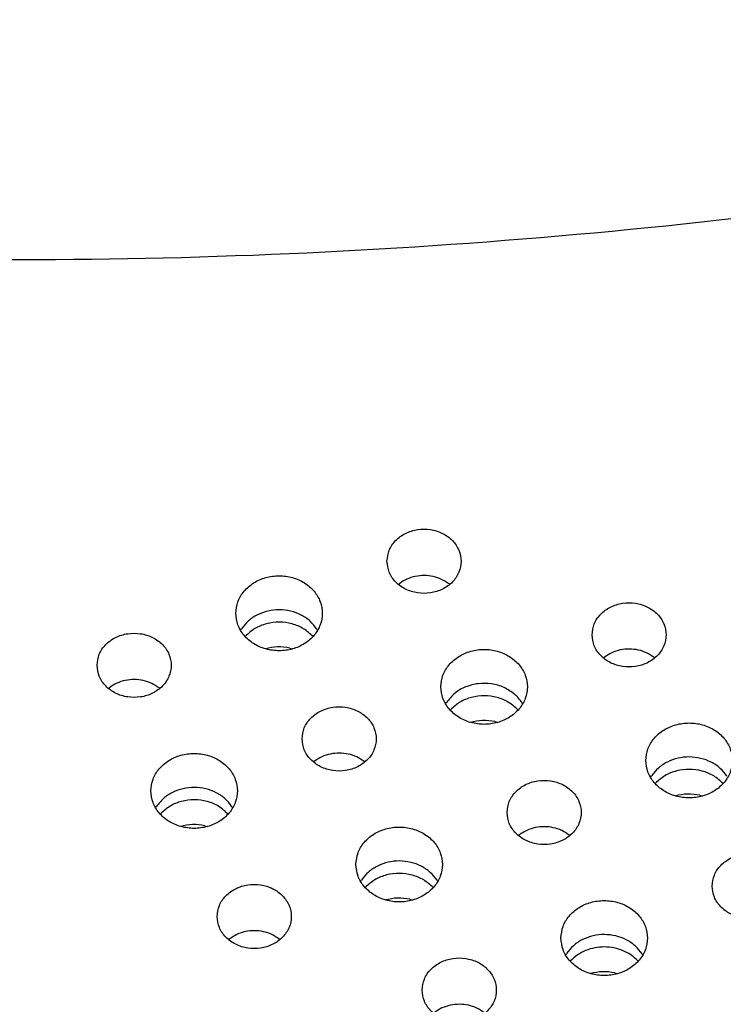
# Model space of a CAD drawing. Header units: inches. Extents: x -129 to 664, y -381 to 179.
# Tile 85 of 109: x -32 to -21, y -192 to -176. Entities that reach past the tile are written whole.
import ezdxf

# ---------------------------------------------------------------- set-up
doc = ezdxf.new("R2010")
doc.units = ezdxf.units.IN
doc.layers.add('1', color=7, linetype='Continuous')

# ---------------------------------------------------------------- blocks, each defined once
blk = doc.blocks.new('insulator_top2_E7018-25457__90', base_point=(-86.509, -231.663))
at = {"color": 7, "linetype": 'Continuous'}
for p, q in [((-26.306, -185.186), (-26.291, -185.174)), ((-25.487, -185.177), (-25.476, -185.186)), ((-28.861, -185.928), (-28.847, -185.904)), ((-27.625, -185.91), (-27.614, -185.929)), ((-22.987, -186.377), (-22.972, -186.364)), ((-22.168, -186.368), (-22.157, -186.377)), ((-30.999, -186.87), (-30.984, -186.857)), ((-30.18, -186.861), (-30.169, -186.87)), ((-25.542, -187.119), (-25.528, -187.095)), ((-24.306, -187.1), (-24.296, -187.119)), ((-27.68, -188.06), (-27.666, -188.048)), ((-26.861, -188.051), (-26.851, -188.061)), ((-22.224, -188.309), (-22.21, -188.285)), ((-30.236, -188.803), (-30.222, -188.779)), ((-29, -188.784), (-28.989, -188.803)), ((-24.362, -189.251), (-24.347, -189.238)), ((-23.543, -189.242), (-23.532, -189.251)), ((-26.917, -189.993), (-26.903, -189.969)), ((-25.681, -189.974), (-25.67, -189.993)), ((-29.055, -190.934), (-29.04, -190.922)), ((-28.236, -190.926), (-28.225, -190.935)), ((-23.598, -191.183), (-23.584, -191.159)), ((-22.362, -191.165), (-22.352, -191.184))]:
    blk.add_line(p, q, dxfattribs=at)
for points, knots in [([(-59.921, -176.047), (-56.94, -176.824), (-50.961, -178.38), (-41.745, -179.628), (-32.439, -180.079), (-23.133, -179.628), (-13.918, -178.38), (-7.938, -176.824), (-4.957, -176.047)], [0, 0, 0, 0, 9.234928, 18.522527, 27.83697, 37.151413, 46.439012, 55.673941, 55.673941, 55.673941, 55.673941]), ([(-26.491, -184.811), (-26.484, -184.872), (-26.469, -184.996), (-26.356, -185.156), (-26.194, -185.272), (-25.996, -185.334), (-25.786, -185.334), (-25.589, -185.272), (-25.426, -185.156), (-25.317, -184.996), (-25.278, -184.811), (-25.317, -184.627), (-25.426, -184.467), (-25.589, -184.35), (-25.786, -184.289), (-25.996, -184.289), (-26.194, -184.35), (-26.356, -184.467), (-26.469, -184.627), (-26.484, -184.75), (-26.491, -184.811)], [0, 0, 0, 0, 0.181365, 0.369194, 0.566516, 0.771824, 0.980202, 1.18551, 1.382833, 1.570662, 1.752027, 1.933392, 2.121221, 2.318543, 2.523851, 2.732229, 2.937537, 3.134859, 3.322688, 3.504053, 3.504053, 3.504053, 3.504053]), ([(-28.938, -185.653), (-28.931, -185.717), (-28.917, -185.846), (-28.81, -186.019), (-28.653, -186.154), (-28.455, -186.24), (-28.238, -186.269), (-28.02, -186.24), (-27.823, -186.154), (-27.665, -186.019), (-27.562, -185.846), (-27.526, -185.653), (-27.562, -185.46), (-27.665, -185.287), (-27.823, -185.152), (-28.02, -185.066), (-28.238, -185.037), (-28.455, -185.066), (-28.653, -185.152), (-28.81, -185.287), (-28.917, -185.46), (-28.931, -185.589), (-28.938, -185.653)], [0, 0, 0, 0, 0.190439, 0.386512, 0.591376, 0.804667, 1.023004, 1.241341, 1.454632, 1.659496, 1.855569, 2.046008, 2.236447, 2.43252, 2.637384, 2.850675, 3.069012, 3.287349, 3.50064, 3.705504, 3.901578, 4.092016, 4.092016, 4.092016, 4.092016]), ([(-25.487, -185.177), (-25.526, -185.151), (-25.604, -185.097), (-25.743, -185.053), (-25.888, -185.036), (-26.034, -185.052), (-26.173, -185.095), (-26.252, -185.148), (-26.291, -185.174)], [0, 0, 0, 0, 0.1402463, 0.2843155, 0.4305321, 0.576794, 0.7209904, 0.8614201, 0.8614201, 0.8614201, 0.8614201]), ([(-27.625, -185.91), (-27.66, -185.865), (-27.73, -185.773), (-27.879, -185.675), (-28.05, -185.612), (-28.234, -185.59), (-28.418, -185.61), (-28.59, -185.672), (-28.74, -185.768), (-28.812, -185.86), (-28.847, -185.904)], [0, 0, 0, 0, 0.169498, 0.345491, 0.526995, 0.711655, 0.896376, 1.078052, 1.254286, 1.424031, 1.424031, 1.424031, 1.424031]), ([(-23.172, -186.002), (-23.165, -186.063), (-23.15, -186.186), (-23.037, -186.346), (-22.875, -186.463), (-22.677, -186.524), (-22.468, -186.524), (-22.27, -186.463), (-22.107, -186.346), (-21.998, -186.186), (-21.96, -186.002), (-21.998, -185.817), (-22.107, -185.657), (-22.27, -185.541), (-22.468, -185.48), (-22.677, -185.48), (-22.875, -185.541), (-23.037, -185.657), (-23.15, -185.817), (-23.165, -185.941), (-23.172, -186.002)], [0, 0, 0, 0, 0.181365, 0.369194, 0.566516, 0.771824, 0.980202, 1.18551, 1.382833, 1.570662, 1.752027, 1.933392, 2.121221, 2.318543, 2.523851, 2.732229, 2.937537, 3.134859, 3.322688, 3.504053, 3.504053, 3.504053, 3.504053]), ([(-31.184, -186.495), (-31.177, -186.556), (-31.162, -186.68), (-31.049, -186.839), (-30.887, -186.956), (-30.689, -187.017), (-30.48, -187.017), (-30.282, -186.956), (-30.119, -186.839), (-30.01, -186.68), (-29.972, -186.495), (-30.01, -186.31), (-30.119, -186.15), (-30.282, -186.034), (-30.48, -185.973), (-30.689, -185.973), (-30.887, -186.034), (-31.049, -186.15), (-31.162, -186.31), (-31.177, -186.434), (-31.184, -186.495)], [0, 0, 0, 0, 0.181365, 0.369194, 0.566516, 0.771824, 0.980202, 1.18551, 1.382833, 1.570662, 1.752027, 1.933392, 2.121221, 2.318543, 2.523851, 2.732229, 2.937537, 3.134859, 3.322688, 3.504053, 3.504053, 3.504053, 3.504053]), ([(-25.619, -186.844), (-25.612, -186.907), (-25.598, -187.037), (-25.491, -187.209), (-25.334, -187.344), (-25.136, -187.43), (-24.919, -187.46), (-24.702, -187.43), (-24.505, -187.344), (-24.346, -187.209), (-24.243, -187.037), (-24.207, -186.844), (-24.243, -186.65), (-24.346, -186.478), (-24.505, -186.343), (-24.702, -186.257), (-24.919, -186.227), (-25.136, -186.257), (-25.334, -186.343), (-25.491, -186.478), (-25.598, -186.65), (-25.612, -186.78), (-25.619, -186.844)], [0, 0, 0, 0, 0.190439, 0.386512, 0.591376, 0.804667, 1.023004, 1.241341, 1.454632, 1.659496, 1.855569, 2.046008, 2.236447, 2.43252, 2.637384, 2.850675, 3.069012, 3.287349, 3.50064, 3.705504, 3.901578, 4.092016, 4.092016, 4.092016, 4.092016]), ([(-22.168, -186.368), (-22.207, -186.341), (-22.286, -186.288), (-22.424, -186.243), (-22.569, -186.227), (-22.715, -186.242), (-22.854, -186.285), (-22.933, -186.338), (-22.972, -186.364)], [0, 0, 0, 0, 0.1402464, 0.2843158, 0.4305326, 0.5767947, 0.7209914, 0.8614213, 0.8614213, 0.8614213, 0.8614213]), ([(-30.18, -186.861), (-30.219, -186.835), (-30.298, -186.781), (-30.436, -186.737), (-30.581, -186.72), (-30.727, -186.735), (-30.866, -186.778), (-30.945, -186.831), (-30.984, -186.857)], [0, 0, 0, 0, 0.1402466, 0.2843162, 0.4305331, 0.5767954, 0.7209922, 0.8614222, 0.8614222, 0.8614222, 0.8614222]), ([(-24.424, -186.965), (-24.48, -186.925), (-24.593, -186.843), (-24.799, -186.787), (-25.014, -186.783), (-25.219, -186.836), (-25.402, -186.938), (-25.487, -187.043), (-25.528, -187.095)], [0, 0, 0, 0, 0.204407, 0.415613, 0.629556, 0.841331, 1.046699, 1.243494, 1.243494, 1.243494, 1.243494]), ([(-24.306, -187.1), (-24.323, -187.076), (-24.358, -187.026), (-24.402, -186.986), (-24.424, -186.965)], [0, 0, 0, 0, 0.0890431, 0.1798828, 0.1798828, 0.1798828, 0.1798828]), ([(-27.866, -187.685), (-27.858, -187.746), (-27.843, -187.87), (-27.73, -188.03), (-27.568, -188.146), (-27.37, -188.208), (-27.161, -188.208), (-26.963, -188.146), (-26.8, -188.03), (-26.691, -187.87), (-26.653, -187.685), (-26.691, -187.501), (-26.8, -187.341), (-26.963, -187.224), (-27.161, -187.163), (-27.37, -187.163), (-27.568, -187.224), (-27.73, -187.341), (-27.843, -187.501), (-27.858, -187.625), (-27.866, -187.685)], [0, 0, 0, 0, 0.181365, 0.369194, 0.566516, 0.771824, 0.980202, 1.18551, 1.382833, 1.570662, 1.752027, 1.933392, 2.121221, 2.318543, 2.523851, 2.732229, 2.937537, 3.134859, 3.322688, 3.504053, 3.504053, 3.504053, 3.504053]), ([(-22.3, -188.034), (-22.294, -188.098), (-22.28, -188.227), (-22.172, -188.4), (-22.015, -188.535), (-21.818, -188.621), (-21.6, -188.65), (-21.383, -188.621), (-21.186, -188.535), (-21.028, -188.4), (-20.924, -188.227), (-20.889, -188.034), (-20.924, -187.841), (-21.028, -187.668), (-21.186, -187.533), (-21.383, -187.447), (-21.6, -187.418), (-21.818, -187.447), (-22.015, -187.533), (-22.172, -187.668), (-22.28, -187.841), (-22.294, -187.97), (-22.3, -188.034)], [0, 0, 0, 0, 0.190439, 0.386512, 0.591376, 0.804667, 1.023004, 1.241341, 1.454632, 1.659496, 1.855569, 2.046008, 2.236447, 2.43252, 2.637384, 2.850675, 3.069012, 3.287349, 3.50064, 3.705504, 3.901578, 4.092016, 4.092016, 4.092016, 4.092016]), ([(-30.312, -188.527), (-30.306, -188.591), (-30.292, -188.72), (-30.184, -188.893), (-30.027, -189.028), (-29.83, -189.114), (-29.612, -189.143), (-29.395, -189.114), (-29.198, -189.028), (-29.04, -188.893), (-28.936, -188.72), (-28.901, -188.527), (-28.936, -188.334), (-29.04, -188.161), (-29.198, -188.026), (-29.395, -187.94), (-29.612, -187.911), (-29.83, -187.94), (-30.027, -188.026), (-30.184, -188.161), (-30.292, -188.334), (-30.306, -188.463), (-30.312, -188.527)], [0, 0, 0, 0, 0.190439, 0.386512, 0.591376, 0.804667, 1.023004, 1.241341, 1.454632, 1.659496, 1.855569, 2.046008, 2.236447, 2.43252, 2.637384, 2.850675, 3.069012, 3.287349, 3.50064, 3.705504, 3.901578, 4.092016, 4.092016, 4.092016, 4.092016]), ([(-26.861, -188.051), (-26.9, -188.025), (-26.979, -187.971), (-27.117, -187.927), (-27.263, -187.91), (-27.408, -187.926), (-27.547, -187.969), (-27.626, -188.022), (-27.666, -188.048)], [0, 0, 0, 0, 0.1402466, 0.2843162, 0.4305331, 0.5767954, 0.7209922, 0.8614222, 0.8614222, 0.8614222, 0.8614222]), ([(-20.988, -188.291), (-21.022, -188.246), (-21.093, -188.154), (-21.242, -188.056), (-21.413, -187.993), (-21.597, -187.971), (-21.781, -187.991), (-21.953, -188.053), (-22.103, -188.149), (-22.175, -188.241), (-22.21, -188.285)], [0, 0, 0, 0, 0.169498, 0.345491, 0.526995, 0.711655, 0.896377, 1.078053, 1.254286, 1.424032, 1.424032, 1.424032, 1.424032]), ([(-29, -188.784), (-29.034, -188.739), (-29.105, -188.647), (-29.254, -188.549), (-29.425, -188.486), (-29.609, -188.464), (-29.793, -188.484), (-29.964, -188.546), (-30.115, -188.642), (-30.187, -188.734), (-30.222, -188.779)], [0, 0, 0, 0, 0.169498, 0.345491, 0.526995, 0.711655, 0.896377, 1.078053, 1.254286, 1.424031, 1.424031, 1.424031, 1.424031]), ([(-24.547, -188.876), (-24.54, -188.937), (-24.525, -189.06), (-24.412, -189.22), (-24.25, -189.337), (-24.052, -189.398), (-23.842, -189.398), (-23.645, -189.337), (-23.482, -189.22), (-23.373, -189.06), (-23.334, -188.876), (-23.373, -188.691), (-23.482, -188.531), (-23.645, -188.415), (-23.842, -188.354), (-24.052, -188.354), (-24.25, -188.415), (-24.412, -188.531), (-24.525, -188.691), (-24.54, -188.815), (-24.547, -188.876)], [0, 0, 0, 0, 0.181365, 0.369194, 0.566516, 0.771824, 0.980202, 1.18551, 1.382833, 1.570662, 1.752027, 1.933392, 2.121221, 2.318543, 2.523851, 2.732229, 2.937537, 3.134859, 3.322688, 3.504053, 3.504053, 3.504053, 3.504053]), ([(-26.994, -189.718), (-26.987, -189.781), (-26.973, -189.911), (-26.866, -190.083), (-26.708, -190.218), (-26.511, -190.304), (-26.294, -190.334), (-26.076, -190.304), (-25.879, -190.218), (-25.721, -190.083), (-25.618, -189.911), (-25.582, -189.718), (-25.618, -189.524), (-25.721, -189.352), (-25.879, -189.217), (-26.076, -189.131), (-26.294, -189.102), (-26.511, -189.131), (-26.708, -189.217), (-26.866, -189.352), (-26.973, -189.524), (-26.987, -189.654), (-26.994, -189.718)], [0, 0, 0, 0, 0.190439, 0.386512, 0.591376, 0.804667, 1.023004, 1.241341, 1.454632, 1.659496, 1.855569, 2.046008, 2.236447, 2.43252, 2.637384, 2.850675, 3.069012, 3.287349, 3.50064, 3.705504, 3.901578, 4.092016, 4.092016, 4.092016, 4.092016]), ([(-23.543, -189.242), (-23.582, -189.215), (-23.66, -189.162), (-23.799, -189.117), (-23.944, -189.101), (-24.09, -189.116), (-24.228, -189.159), (-24.308, -189.212), (-24.347, -189.238)], [0, 0, 0, 0, 0.1402467, 0.2843163, 0.4305333, 0.5767957, 0.7209926, 0.8614227, 0.8614227, 0.8614227, 0.8614227]), ([(-21.228, -190.066), (-21.221, -190.127), (-21.206, -190.251), (-21.093, -190.411), (-20.931, -190.527), (-20.733, -190.589), (-20.524, -190.589), (-20.326, -190.527), (-20.163, -190.411), (-20.054, -190.251), (-20.016, -190.066), (-20.054, -189.882), (-20.163, -189.722), (-20.326, -189.605), (-20.524, -189.544), (-20.733, -189.544), (-20.931, -189.605), (-21.093, -189.722), (-21.206, -189.882), (-21.221, -190.005), (-21.228, -190.066)], [0, 0, 0, 0, 0.181365, 0.369194, 0.566516, 0.771824, 0.980202, 1.18551, 1.382833, 1.570662, 1.752027, 1.933392, 2.121221, 2.318543, 2.523851, 2.732229, 2.937537, 3.134859, 3.322688, 3.504053, 3.504053, 3.504053, 3.504053]), ([(-25.681, -189.974), (-25.716, -189.929), (-25.786, -189.837), (-25.935, -189.739), (-26.106, -189.676), (-26.29, -189.654), (-26.474, -189.674), (-26.646, -189.736), (-26.796, -189.833), (-26.868, -189.924), (-26.903, -189.969)], [0, 0, 0, 0, 0.169498, 0.345491, 0.526996, 0.711655, 0.896377, 1.078053, 1.254287, 1.424032, 1.424032, 1.424032, 1.424032]), ([(-29.24, -190.559), (-29.233, -190.62), (-29.218, -190.744), (-29.105, -190.904), (-28.943, -191.02), (-28.745, -191.082), (-28.536, -191.082), (-28.338, -191.02), (-28.175, -190.904), (-28.066, -190.744), (-28.028, -190.559), (-28.066, -190.375), (-28.175, -190.215), (-28.338, -190.098), (-28.536, -190.037), (-28.745, -190.037), (-28.943, -190.098), (-29.105, -190.215), (-29.218, -190.375), (-29.233, -190.499), (-29.24, -190.559)], [0, 0, 0, 0, 0.181365, 0.369194, 0.566516, 0.771824, 0.980202, 1.18551, 1.382833, 1.570662, 1.752027, 1.933392, 2.121221, 2.318543, 2.523851, 2.732229, 2.937537, 3.134859, 3.322688, 3.504053, 3.504053, 3.504053, 3.504053]), ([(-23.675, -190.908), (-23.668, -190.972), (-23.654, -191.101), (-23.547, -191.274), (-23.39, -191.409), (-23.192, -191.495), (-22.975, -191.524), (-22.758, -191.495), (-22.561, -191.409), (-22.402, -191.274), (-22.299, -191.101), (-22.263, -190.908), (-22.299, -190.715), (-22.402, -190.542), (-22.561, -190.407), (-22.758, -190.321), (-22.975, -190.292), (-23.192, -190.321), (-23.39, -190.407), (-23.547, -190.542), (-23.654, -190.715), (-23.668, -190.844), (-23.675, -190.908)], [0, 0, 0, 0, 0.190439, 0.386512, 0.591376, 0.804667, 1.023004, 1.241341, 1.454632, 1.659496, 1.855569, 2.046008, 2.236447, 2.43252, 2.637384, 2.850675, 3.069012, 3.287349, 3.50064, 3.705504, 3.901578, 4.092016, 4.092016, 4.092016, 4.092016]), ([(-28.236, -190.926), (-28.275, -190.899), (-28.353, -190.845), (-28.492, -190.801), (-28.637, -190.784), (-28.783, -190.8), (-28.922, -190.843), (-29.001, -190.896), (-29.04, -190.922)], [0, 0, 0, 0, 0.1402464, 0.2843158, 0.4305324, 0.5767945, 0.7209911, 0.8614209, 0.8614209, 0.8614209, 0.8614209]), ([(-22.362, -191.165), (-22.397, -191.12), (-22.467, -191.028), (-22.617, -190.93), (-22.787, -190.867), (-22.971, -190.845), (-23.156, -190.865), (-23.327, -190.927), (-23.478, -191.023), (-23.549, -191.115), (-23.584, -191.159)], [0, 0, 0, 0, 0.169498, 0.345491, 0.526996, 0.711655, 0.896377, 1.078053, 1.254287, 1.424032, 1.424032, 1.424032, 1.424032]), ([(-25.922, -191.75), (-25.914, -191.811), (-25.899, -191.935), (-25.786, -192.094), (-25.624, -192.211), (-25.426, -192.272), (-25.217, -192.272), (-25.019, -192.211), (-24.856, -192.094), (-24.747, -191.935), (-24.709, -191.75), (-24.747, -191.565), (-24.856, -191.405), (-25.019, -191.289), (-25.217, -191.228), (-25.426, -191.228), (-25.624, -191.289), (-25.786, -191.405), (-25.899, -191.565), (-25.914, -191.689), (-25.922, -191.75)], [0, 0, 0, 0, 0.181365, 0.369194, 0.566516, 0.771824, 0.980202, 1.18551, 1.382833, 1.570662, 1.752027, 1.933392, 2.121221, 2.318543, 2.523851, 2.732229, 2.937537, 3.134859, 3.322688, 3.504053, 3.504053, 3.504053, 3.504053]), ([(-24.917, -192.116), (-24.956, -192.09), (-25.035, -192.036), (-25.173, -191.992), (-25.319, -191.975), (-25.464, -191.99), (-25.603, -192.033), (-25.682, -192.086), (-25.722, -192.112)], [0, 0, 0, 0, 0.1402465, 0.2843159, 0.4305326, 0.5767948, 0.7209915, 0.8614214, 0.8614214, 0.8614214, 0.8614214])]:
    blk.add_open_spline(points, degree=3, knots=knots, dxfattribs=at)
blk = doc.blocks.new('insulator_top1_E7018-25456__154', base_point=(-86.509, -232.063))
at = {"color": 7, "linetype": 'Continuous'}
for p, q in [((-26.306, -185.186), (-26.291, -185.174)), ((-25.487, -185.177), (-25.476, -185.186)), ((-28.787, -186.028), (-28.783, -186.023)), ((-28.065, -186.216), (-28.017, -186.228)), ((-22.987, -186.377), (-22.972, -186.364)), ((-22.168, -186.368), (-22.157, -186.377)), ((-30.999, -186.87), (-30.984, -186.857)), ((-30.18, -186.861), (-30.169, -186.87)), ((-25.469, -187.218), (-25.464, -187.213)), ((-24.746, -187.406), (-24.699, -187.418)), ((-27.68, -188.06), (-27.666, -188.048)), ((-26.861, -188.051), (-26.851, -188.061)), ((-22.15, -188.409), (-22.145, -188.404)), ((-21.427, -188.597), (-21.38, -188.609)), ((-30.162, -188.902), (-30.157, -188.897)), ((-29.439, -189.09), (-29.392, -189.102)), ((-24.362, -189.251), (-24.347, -189.238)), ((-23.543, -189.242), (-23.532, -189.251)), ((-26.843, -190.092), (-26.839, -190.087)), ((-26.121, -190.28), (-26.073, -190.292)), ((-29.055, -190.934), (-29.04, -190.922)), ((-28.236, -190.926), (-28.225, -190.935)), ((-23.525, -191.283), (-23.52, -191.278)), ((-22.802, -191.471), (-22.755, -191.483))]:
    blk.add_line(p, q, dxfattribs=at)
for points, knots in [([(-25.487, -185.177), (-25.526, -185.151), (-25.604, -185.097), (-25.743, -185.053), (-25.888, -185.036), (-26.034, -185.052), (-26.173, -185.095), (-26.252, -185.148), (-26.291, -185.174)], [0, 0, 0, 0, 0.1402463, 0.2843155, 0.4305321, 0.576794, 0.7209904, 0.8614201, 0.8614201, 0.8614201, 0.8614201]), ([(-27.688, -186.028), (-27.737, -185.983), (-27.836, -185.893), (-28.028, -185.816), (-28.234, -185.788), (-28.441, -185.814), (-28.634, -185.889), (-28.734, -185.979), (-28.783, -186.023)], [0, 0, 0, 0, 0.196081, 0.399663, 0.607702, 0.81582, 1.019616, 1.215979, 1.215979, 1.215979, 1.215979]), ([(-28.065, -186.216), (-28.131, -186.205), (-28.263, -186.185), (-28.394, -186.214), (-28.459, -186.228)], [0, 0, 0, 0, 0.1989559, 0.39741, 0.39741, 0.39741, 0.39741]), ([(-22.168, -186.368), (-22.207, -186.341), (-22.286, -186.288), (-22.424, -186.243), (-22.569, -186.227), (-22.715, -186.242), (-22.854, -186.285), (-22.933, -186.338), (-22.972, -186.364)], [0, 0, 0, 0, 0.1402464, 0.2843158, 0.4305326, 0.5767947, 0.7209914, 0.8614213, 0.8614213, 0.8614213, 0.8614213]), ([(-30.18, -186.861), (-30.219, -186.835), (-30.298, -186.781), (-30.436, -186.737), (-30.581, -186.72), (-30.727, -186.735), (-30.866, -186.778), (-30.945, -186.831), (-30.984, -186.857)], [0, 0, 0, 0, 0.1402466, 0.2843162, 0.4305331, 0.5767954, 0.7209922, 0.8614222, 0.8614222, 0.8614222, 0.8614222]), ([(-24.37, -187.218), (-24.418, -187.174), (-24.517, -187.083), (-24.709, -187.007), (-24.915, -186.978), (-25.122, -187.005), (-25.315, -187.08), (-25.415, -187.169), (-25.464, -187.213)], [0, 0, 0, 0, 0.196081, 0.399663, 0.607702, 0.815819, 1.019615, 1.215978, 1.215978, 1.215978, 1.215978]), ([(-24.746, -187.406), (-24.812, -187.396), (-24.944, -187.375), (-25.075, -187.404), (-25.14, -187.418)], [0, 0, 0, 0, 0.1989564, 0.397411, 0.397411, 0.397411, 0.397411]), ([(-26.861, -188.051), (-26.9, -188.025), (-26.979, -187.971), (-27.117, -187.927), (-27.263, -187.91), (-27.408, -187.926), (-27.547, -187.969), (-27.626, -188.022), (-27.666, -188.048)], [0, 0, 0, 0, 0.1402466, 0.2843162, 0.4305331, 0.5767954, 0.7209922, 0.8614222, 0.8614222, 0.8614222, 0.8614222]), ([(-21.051, -188.408), (-21.099, -188.364), (-21.198, -188.273), (-21.39, -188.197), (-21.597, -188.169), (-21.804, -188.195), (-21.996, -188.27), (-22.096, -188.36), (-22.145, -188.404)], [0, 0, 0, 0, 0.196081, 0.399664, 0.607703, 0.815821, 1.019617, 1.21598, 1.21598, 1.21598, 1.21598]), ([(-21.427, -188.597), (-21.493, -188.586), (-21.626, -188.566), (-21.756, -188.595), (-21.821, -188.609)], [0, 0, 0, 0, 0.1989568, 0.3974117, 0.3974117, 0.3974117, 0.3974117]), ([(-29.063, -188.902), (-29.111, -188.857), (-29.21, -188.767), (-29.402, -188.69), (-29.609, -188.662), (-29.816, -188.688), (-30.008, -188.763), (-30.108, -188.853), (-30.157, -188.897)], [0, 0, 0, 0, 0.196081, 0.399664, 0.607703, 0.81582, 1.019616, 1.215979, 1.215979, 1.215979, 1.215979]), ([(-29.439, -189.09), (-29.505, -189.08), (-29.638, -189.059), (-29.768, -189.088), (-29.833, -189.102)], [0, 0, 0, 0, 0.1989557, 0.3974094, 0.3974094, 0.3974094, 0.3974094]), ([(-23.543, -189.242), (-23.582, -189.215), (-23.66, -189.162), (-23.799, -189.117), (-23.944, -189.101), (-24.09, -189.116), (-24.228, -189.159), (-24.308, -189.212), (-24.347, -189.238)], [0, 0, 0, 0, 0.1402467, 0.2843163, 0.4305333, 0.5767957, 0.7209926, 0.8614227, 0.8614227, 0.8614227, 0.8614227]), ([(-25.744, -190.092), (-25.793, -190.048), (-25.892, -189.957), (-26.084, -189.881), (-26.29, -189.852), (-26.497, -189.879), (-26.69, -189.954), (-26.79, -190.043), (-26.839, -190.087)], [0, 0, 0, 0, 0.196081, 0.399663, 0.607702, 0.81582, 1.019615, 1.215978, 1.215978, 1.215978, 1.215978]), ([(-26.121, -190.28), (-26.187, -190.27), (-26.319, -190.249), (-26.45, -190.278), (-26.515, -190.292)], [0, 0, 0, 0, 0.1989561, 0.3974104, 0.3974104, 0.3974104, 0.3974104]), ([(-28.236, -190.926), (-28.275, -190.899), (-28.353, -190.845), (-28.492, -190.801), (-28.637, -190.784), (-28.783, -190.8), (-28.922, -190.843), (-29.001, -190.896), (-29.04, -190.922)], [0, 0, 0, 0, 0.1402464, 0.2843158, 0.4305324, 0.5767945, 0.7209911, 0.8614209, 0.8614209, 0.8614209, 0.8614209]), ([(-22.971, -191.052), (-23.024, -191.055), (-23.128, -191.06), (-23.276, -191.106), (-23.412, -191.176), (-23.484, -191.244), (-23.52, -191.278)], [0, 0, 0, 0, 0.1565268, 0.3111882, 0.4623842, 0.609118, 0.609118, 0.609118, 0.609118]), ([(-22.426, -191.283), (-22.461, -191.249), (-22.533, -191.18), (-22.668, -191.109), (-22.815, -191.061), (-22.919, -191.055), (-22.971, -191.052)], [0, 0, 0, 0, 0.1465194, 0.2975279, 0.4520623, 0.6085438, 0.6085438, 0.6085438, 0.6085438]), ([(-22.802, -191.471), (-22.868, -191.46), (-23, -191.44), (-23.131, -191.469), (-23.196, -191.483)], [0, 0, 0, 0, 0.1989565, 0.3974111, 0.3974111, 0.3974111, 0.3974111])]:
    blk.add_open_spline(points, degree=3, knots=knots, dxfattribs=at)
blk = doc.blocks.new('segment_160pin_assy_E7018-62555_1__158', base_point=(-86.509, -248.048))
for name, p in [('insulator_top2_E7018-25457__90', (-86.509, -231.663)), ('insulator_top1_E7018-25456__154', (-86.509, -232.063))]:
    blk.add_blockref(name, p)
blk = doc.blocks.new('hcdps_segment__159', base_point=(-86.509, -281.006))
blk.add_blockref('segment_160pin_assy_E7018-62555_1__158', (-86.509, -248.048))
blk = doc.blocks.new('gen2', base_point=(-26.051, -218.34))
blk.add_blockref('hcdps_segment__159', (-86.509, -281.006))
blk = doc.blocks.new('1__302', base_point=(-265.051, -517.34))
blk.add_blockref('gen2', (-26.051, -218.34))
blk = doc.blocks.new('hcdps_segment__303', base_point=(-265.051, -519.34))
at = {"layer": '1'}
blk.add_blockref('1__302', (-265.051, -517.34), dxfattribs=at)

msp = doc.modelspace()

# ---------------------------------------------------------------- block references
msp.add_blockref('hcdps_segment__303', (-265.051, -519.34))

doc.saveas('drawing.dxf')
